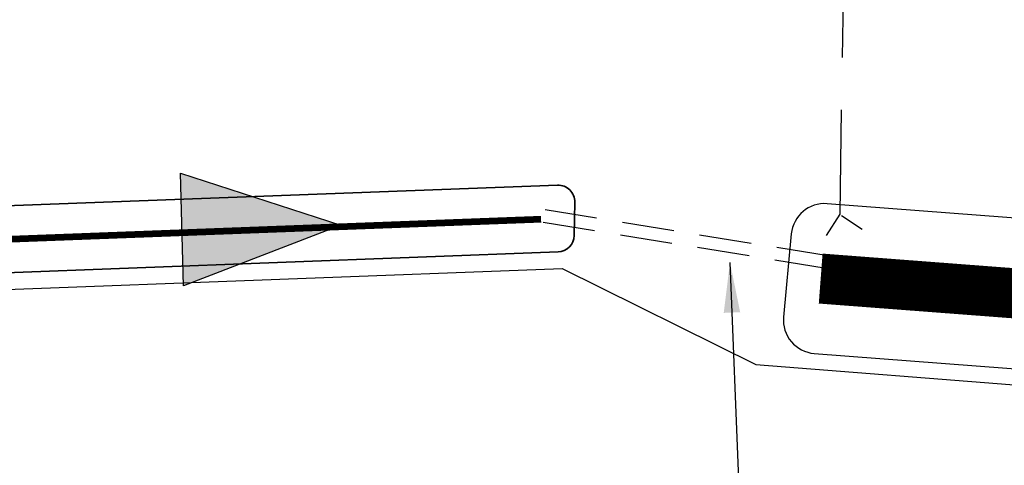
# Model space of a CAD drawing. Extents: x 100296 to 107772, y 404875 to 408930.
# Tile 28 of 98: x 101361 to 101391, y 407452 to 407465. Entities that reach past the tile are written whole.
import ezdxf

# ---------------------------------------------------------------- set-up
doc = ezdxf.new("R2010")
doc.units = 0
doc.linetypes.add('B0703', pattern=[4.6875, 3.125, -1.5625])
doc.linetypes.add('HIDDEN', pattern=[2, 1, -1])
doc.layers.add('n-we-gw-grondwerk_watergang-g', color=170, linetype='Continuous', lineweight=35)
for name, color, linetype in [('n-xx-gw-waterlijn-gd', 161, 'Continuous'), ('TDNA----_stroomrichting', 160, 'Continuous'), ('TDNL----_plangrens', 4, 'ENV-L14'), ('TDNL----_stroomrichting', 170, 'Continuous'), ('TDNL5200_duikers', 2, 'B0703'), ('TTNM----_maatvoering', 7, 'Continuous')]:
    doc.layers.add(name, color=color, linetype=linetype)
doc.styles.add('ENV-P', font='ISOCP.SHX')
doc.linetypes.add('ENV-L14', pattern='A,12.5,-1.25,[144,env-shp.shx,S=0.125,R=0,X=0,Y=0.75],-1.25', length=15)
doc.dimstyles.new('ENVIRO2', dxfattribs={"dimtxt": 2.5, "dimasz": 3, "dimexe": 2.5, "dimexo": 0.63, "dimgap": 1.5, "dimtad": 1, "dimzin": 0, "dimdsep": 46, "dimtxsty": 'ENV-P', "dimcen": 2.5, "dimse1": 1, "dimse2": 1, "dimclrd": 1, "dimclrt": 2, "dimadec": 0, "dimazin": 0, "dimtfac": 0.9, "dimtmove": 0, "dimatfit": 3, "dimfxl": 1, "dimtolj": 1, "dimtzin": 0, "dimarcsym": 0})

# ---------------------------------------------------------------- blocks, each defined once
blk = doc.blocks.new('stroomrichting')
at = {"layer": 'TDNA----_stroomrichting'}
h = blk.add_hatch(color=256, dxfattribs=at)
h.dxf.hatch_style = 1
h.paths.add_polyline_path([(-4.765341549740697, 1.688917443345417), (0, 0), (-4.765341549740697, -1.688917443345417)])
at = {"layer": 'TDNL----_stroomrichting'}
blk.add_lwpolyline([(-4.765341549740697, 1.688917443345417), (0, 0), (0, 0), (-4.765341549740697, -1.688917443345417)], close=True, dxfattribs=at)

msp = doc.modelspace()

# ---------------------------------------------------------------- linework, layer by layer
at = {"layer": 'n-we-gw-grondwerk_watergang-g'}
for p, q in [((101377.5641729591, 407460.1676438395), (101303.2323684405, 407457.371991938)), ((101378.0645041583, 407458.6574250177), (101378.0828807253, 407459.658823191)), ((101303.2773038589, 407455.3722679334), (101377.5833802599, 407458.1669521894))]:
    msp.add_line(p, q, dxfattribs=at)
for centre, radius, start, end in [((101377.582964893, 407459.6679971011), 0.5, 358.948688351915, 92.15390428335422), ((101377.564588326, 407458.6665989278), 0.4999999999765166, 272.1539042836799, 358.9486883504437)]:
    msp.add_arc(centre, radius, start, end, dxfattribs=at)
at = {"layer": 'n-xx-gw-waterlijn-gd', "ltscale": 0.1, "const_width": 0.2}
msp.add_lwpolyline([(101377.0733470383, 407459.1484766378), (101303.2548361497, 407456.3721299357), (101283.1543763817, 407456.2245630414), (101250.5486728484, 407456.024738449, 0.03196602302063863), (101223.6243947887, 407454.9783957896, 0.02020676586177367), (101159.603226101, 407447.3046088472, 0.01845029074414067)], format="xyb", dxfattribs=at)
at = {"layer": 'n-xx-gw-waterlijn-gd', "ltscale": 0.1, "const_width": 1.5}
msp.add_lwpolyline([(101385.4525249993, 407457.3707227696), (101414.5292754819, 407455.1590103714)], dxfattribs=at)
at = {"layer": 'TDNL----_plangrens', "flags": 128}
msp.add_lwpolyline([(100739.2868531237, 407413.0773053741, -0.1432469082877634), (100723.7505059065, 407449.3200165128, -0.2568120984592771), (100723.9835513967, 407450.242528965), (100744.9920477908, 407466.2935291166, -0.1251981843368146), (100746.6634251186, 407466.9877947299), (100748.1899174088, 407467.1455317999, -0.01662278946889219), (100754.0056960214, 407467.4961851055), (100782.8030322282, 407465.5632297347), (100787.8641580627, 407465.3278006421), (100792.8370493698, 407465.0799898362), (100797.811689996, 407464.8174513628), (100802.7858689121, 407464.5411216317), (100807.7589475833, 407464.2499274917), (100812.7317610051, 407463.9438225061), (100817.6680972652, 407463.6251443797), (100822.5624550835, 407463.2468726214), (100827.4874784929, 407462.7971868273), (100832.4530212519, 407462.323053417), (100837.4226759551, 407461.8336265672), (100842.4600490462, 407461.3224250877), (100847.5447173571, 407460.8846589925), (100852.5621043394, 407460.4996338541), (100857.533290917, 407460.1032007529), (100862.5042160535, 407459.6918343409), (100867.2382117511, 407459.2858319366), (100871.9553312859, 407458.5639368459), (100877.078042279, 407457.7462141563), (100882.1363853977, 407457.1618671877), (100887.2161081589, 407456.4459117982), (100892.3942575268, 407455.9770318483), (100897.3752654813, 407455.5257063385), (100902.3451225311, 407455.0603486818), (100907.3147194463, 407454.5799719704), (100912.2604228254, 407454.086932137), (100917.178769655, 407453.5502276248), (100922.0474471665, 407452.9690408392), (100926.8478419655, 407452.2864379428), (100931.7183452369, 407451.4539315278), (100936.7456725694, 407450.5791563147), (100941.7869863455, 407449.776890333), (100946.8921338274, 407448.9683506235), (100952.1632787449, 407448.3001682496), (100957.3130568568, 407447.8805397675), (100962.2599555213, 407447.4627667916), (100966.9927298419, 407447.0181454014), (100971.6817808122, 407446.291575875), (100976.5814389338, 407445.4305197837), (100981.545518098, 407444.5437624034), (100986.5249101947, 407443.6402677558), (100991.5265217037, 407442.7400149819), (100992.3333587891, 407435.38393353), (101010.6455710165, 407439.3630608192), (101044.608, 407446.751), (101045.548, 407451.865), (101045.7354354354, 407470.8379496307), (101152.2257843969, 407468.5625046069), (101153.7960364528, 407444.8260170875, -0.02213634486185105), (101223.7604701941, 407453.4844729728, -0.0320152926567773), (101250.5344253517, 407454.5246229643), (101283.1644786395, 407454.7245967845), (101303.2885377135, 407454.8723369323), (101377.7011879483, 407457.6710294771), (101383.5089184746, 407454.8009643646), (101393.9781071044, 407453.974314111, 0.01091316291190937), (101394.4342178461, 407453.9295895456), (101414.3606890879, 407452.4138897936), (101422.6562773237, 407452.0257574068), (101432.620022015, 407451.5395023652), (101442.5110057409, 407451.0191673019), (101452.4179969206, 407450.3344773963), (101462.4607899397, 407449.6344693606), (101472.5223603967, 407449.0541699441), (101482.5245291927, 407448.4987364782), (101492.4849881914, 407447.9379462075), (101497.4547572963, 407447.6349291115), (101502.4503100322, 407447.3324351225), (101507.4178843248, 407447.0408123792), (101512.3472164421, 407446.7396753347), (101517.2551360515, 407446.423848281), (101522.1406321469, 407446.0899934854), (101527.001880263, 407445.7337952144), (101531.8384783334, 407445.3509116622), (101536.6499650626, 407444.937429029), (101541.4354322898, 407444.4895336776), (101546.1914001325, 407444.003742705), (101550.8870594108, 407443.4773872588), (101555.4986560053, 407442.8825057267), (101560.0952950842, 407442.1788330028), (101564.7255050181, 407441.3903345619), (101569.3554112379, 407440.5346323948), (101573.9628026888, 407439.6157972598), (101578.5586664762, 407438.6239808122), (101583.1819581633, 407437.5629141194), (101587.7868530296, 407436.4731342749), (101592.3199716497, 407435.3317581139), (101596.555412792, 407434.1846924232), (101627.1282734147, 407423.6446025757), (101632.4705592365, 407440.4841093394), (101650.339, 407434.411), (101666.6740270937, 407429.3078135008), (101657.6655, 407400.472), (101662.6088926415, 407398.9277443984), (101669.2436173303, 407419.5996078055, -0.4160609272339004), (101672.4015920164, 407421.213914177), (101686.8188945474, 407416.5001712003), (101691.4771224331, 407415.0073440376), (101696.1218678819, 407413.5198355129), (101700.7739103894, 407412.0309332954), (101705.4212743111, 407410.5441240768), (101710.0094546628, 407409.0586213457), (101714.5277926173, 407407.5101889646), (101719.0321050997, 407405.8844818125), (101723.522608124, 407404.1914698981), (101728.0310462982, 407402.4187230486), (101732.5468123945, 407400.6291159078), (101737.000462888, 407398.7995685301), (101741.4224732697, 407396.9056480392), (101745.8116049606, 407394.9519059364), (101750.1403689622, 407392.9356199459), (101754.441560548, 407390.8150480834), (101758.8122705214, 407388.5970964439), (101765.2851688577, 407385.3567358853), (101767.3039443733, 407384.3087319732, -0.3046151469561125), (101772.6553310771, 407374.5268600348, -0.000684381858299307), (101772.6576419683, 407374.5116243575, 0.06840167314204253), (101773.463728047, 407363.7446950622, -0.1929248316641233), (101772.2061085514, 407356.4116812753), (101761.3632122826, 407339.3168412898), (101767.9374814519, 407334.7351309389), (101793.5700687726, 407316.4915473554), (101804.7799126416, 407330.0685015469, -0.2278404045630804), (101810.7541325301, 407332.624157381, 0.0513531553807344), (101821.4791772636, 407333.2555937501, -0.1888825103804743), (101826.8280306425, 407332.1046559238), (101836.3172867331, 407325.8153332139, -0.0242377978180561), (101846.0771515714, 407317.5519636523), (101847.5256161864, 407316.0002340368), (101850.7438391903, 407312.4602044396), (101853.9160644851, 407308.8804043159), (101857.0392437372, 407305.2631292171), (101860.1122137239, 407301.6076019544), (101862.9283071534, 407298.166473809), (101916.7725156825, 407216.9823138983), (101968.2095316, 407134.085549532), (101972.0680222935, 407127.4044557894), (101996.3016819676, 407098.1006054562), (102005.3636419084, 407086.7923990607), (102008.4455566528, 407082.8770219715), (102011.5312600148, 407078.9154207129), (102014.7330905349, 407074.9868383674), (102018.0273461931, 407071.2001643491), (102021.213875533, 407067.3811769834), (102024.4343625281, 407063.5107446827), (102027.7920052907, 407059.7018421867), (102031.2060533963, 407056.0451865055), (102034.4701153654, 407052.2660668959), (102037.8950437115, 407048.5364918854), (102041.3242290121, 407044.8809278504), (102044.6892805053, 407041.1927022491), (102048.062628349, 407037.4909567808), (102051.4265681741, 407033.7851454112), (102054.7863551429, 407030.0660903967), (102058.1700042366, 407026.3527772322), (102061.6430361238, 407022.5865128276), (102065.4236075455, 407019.1085134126), (102069.0570478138, 407015.6252103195), (102072.7371080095, 407012.1764129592), (102076.3084791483, 407008.7003393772), (102079.8032150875, 407005.1167932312), (102083.4107446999, 407001.4937230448), (102087.2288076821, 406998.0618074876), (102090.9768445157, 406994.6662037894), (102094.6957694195, 406991.2762417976), (102098.3172932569, 406987.8248914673), (102101.9037628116, 406984.3152863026), (102105.514434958, 406980.7606320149), (102109.2436806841, 406977.2846959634), (102112.9614025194, 406973.8682140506), (102116.5968847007, 406970.4177357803), (102120.1900888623, 406966.9185457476), (102123.7636938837, 406963.3923458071), (102127.3186001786, 406959.8446940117), (102130.8673184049, 406956.2858512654), (102134.3984696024, 406952.7324721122), (102137.8703518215, 406949.134502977), (102141.3392761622, 406945.5154070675), (102144.7916693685, 406941.8925993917), (102148.2066380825, 406938.2847015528), (102151.591264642, 406934.7038003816), (102154.9179764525, 406931.144410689), (102158.1663152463, 406927.571607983), (102161.3633685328, 406923.9946696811), (102164.4951998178, 406920.416269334), (102167.5444855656, 406916.8255081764), (102170.5009577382, 406913.2067352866), (102173.3746593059, 406909.5538928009), (102176.1911296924, 406905.8458702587), (102178.9661418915, 406902.1023029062), (102181.6576957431, 406898.3156077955), (102184.2475456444, 406894.4584023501), (102186.7626818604, 406890.5330235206), (102189.2210549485, 406886.5538268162), (102191.6193578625, 406882.5586534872), (102193.872053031, 406878.489748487), (102196.0601617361, 406874.3484781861), (102198.2099117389, 406870.1715401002), (102200.3067599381, 406865.9744227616), (102202.2400386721, 406861.9103414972), (102208.465244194, 406847.878116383), (102209.6121585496, 406844.5372614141), (102211.0649557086, 406840.0639923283), (102212.4430000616, 406835.5671323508), (102213.7459257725, 406831.0478718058), (102214.9747002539, 406826.502697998), (102216.1359940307, 406821.9171271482), (102217.2390980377, 406817.2844843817), (102218.2915979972, 406812.6067463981), (102219.3011634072, 406807.8862975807), (102219.3246354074, 406807.7716276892, -0.01468118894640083), (102222.2070547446, 406791.2321912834), (102224.1106866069, 406778.0280173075, -0.003491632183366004), (102224.2736762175, 406776.8387255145), (102225.1210636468, 406769.3400668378, 0.06164122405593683), (102220.7860359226, 406763.286188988), (102219.487004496, 406761.1443225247, -0.02894925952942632), (102216.0281873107, 406759.5540853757), (102209.6612383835, 406756.6434481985), (102212.6380790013, 406750.1316808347), (102212.77, 406736.71, 0.1949923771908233), (102231.938, 406746.034, -0.1182563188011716), (102234.9904854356, 406749.1419155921, -0.1890750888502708), (102261.2598711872, 406754.0644418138, -0.1534905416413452), (102274.9210317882, 406742.5228634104, 0.1862880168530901), (102288.2419999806, 406736.7960004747), (102295.5075904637, 406736.4679397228), (102295.097, 406742.8529999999), (102293.275, 406749.549), (102279.2849996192, 406779.295000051), (102275.5991873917, 406787.1777848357), (102279.4587552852, 406788.9459752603), (102271.4026836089, 406806.5311529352), (102262.4540478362, 406826.0646631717), (102245.515, 406863.059), (102225.87, 406905.623), (102192.8063339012, 406977.3803082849), (102173.546, 407019.093), (102144.190463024, 407082.7360132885), (102101.988, 407174.612), (102101.566, 407175.532), (102070.4468670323, 407156.0684514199), (102058.354, 407182.319), (102047.5404334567, 407175.6813301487), (102037.7386760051, 407186.3790545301), (102032.8737539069, 407192.2988376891), (102029.2553724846, 407196.1383378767), (102025.8279523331, 407199.7673564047), (102022.4062014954, 407203.4489770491), (102018.9034408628, 407207.134564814), (102015.3890318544, 407210.7857540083), (102011.8287798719, 407214.4412381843), (102008.1815634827, 407218.0760114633), (102004.4896749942, 407221.6385286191), (102000.8430871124, 407225.1065726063), (101997.2583547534, 407228.5940823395), (101993.6283724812, 407232.1221065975), (101989.9613858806, 407235.6453382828), (101986.2873501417, 407239.1387797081), (101982.6180170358, 407242.6254234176), (101978.9227459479, 407246.1111594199), (101975.2116158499, 407249.5827576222), (101971.5104913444, 407253.0219196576), (101967.8468065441, 407256.4561304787), (101964.1903220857, 407259.9111417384), (101960.5379165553, 407263.3704358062), (101956.9739235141, 407266.7716227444), (101953.5361971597, 407270.2429437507), (101950.0223833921, 407273.8632493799), (101946.432497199, 407277.4473754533), (101942.9088871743, 407281.0001411), (101939.3637674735, 407284.6020653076), (101935.7444445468, 407288.2470343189), (101932.0719089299, 407291.84784094), (101928.4193473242, 407295.4278545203), (101924.8128497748, 407298.9440535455), (101921.30469434, 407302.5331047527), (101917.6952811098, 407306.2387222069), (101913.9598197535, 407309.9643887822), (101910.1561761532, 407313.5973941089), (101906.3701413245, 407317.1734101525), (101902.5633412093, 407320.7294047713), (101898.7350089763, 407324.2754705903), (101894.865215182, 407327.7956235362), (101890.9789067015, 407331.2677026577), (101887.0921628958, 407334.7055557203), (101883.2156468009, 407338.1024407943), (101879.3478150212, 407341.5102690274), (101875.4341977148, 407344.9108836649), (101871.6187293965, 407348.184528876), (101855.5945381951, 407362.908615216, -0.252732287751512), (101854.8189997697, 407365.1540433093, 0.1219095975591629), (101853.160822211, 407385.8155261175, 0.02555492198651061), (101852.3532278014, 407387.9817338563, 0.410588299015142), (101795.9860066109, 407410.5048574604, -0.1781397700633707), (101793.686296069, 407410.6348985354), (101790.4019609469, 407411.668594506), (101780.4093043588, 407411.564745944), (101774.5637554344, 407415.6563702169), (101770.1026121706, 407418.4881787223), (101765.7700462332, 407421.1949870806), (101761.4530778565, 407423.9068112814), (101757.1010279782, 407426.6240563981), (101752.7171137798, 407429.3322341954), (101748.2987497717, 407432.0176099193), (101743.8583449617, 407434.6670367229), (101739.4028961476, 407437.2885627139), (101734.9258776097, 407439.8847577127), (101730.4282281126, 407442.4560645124), (101725.9088968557, 407445.0029430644), (101721.3234984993, 407447.5493291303), (101716.643072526, 407450.0290661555), (101711.9138482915, 407452.4146030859), (101707.14254933, 407454.7043808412), (101702.3382069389, 407456.8998975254), (101697.3802279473, 407459.0647878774), (101685.0442659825, 407463.694816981, -0.1468987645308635), (101683.5931488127, 407464.9576400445), (101689.2460461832, 407482.7452718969), (101683.8929278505, 407484.4217690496), (101690.3095472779, 407504.9613563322), (101682.1033402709, 407507.9069741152), (101666.1502361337, 407456.9244774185), (101657.685, 407459.121), (101639.766, 407464.547), (101639.6848731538, 407464.286037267), (101635.455, 407465.601), (101641.2368877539, 407483.1673876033), (101645.3070783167, 407495.5333393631), (101642.08, 407496.719), (101607.129, 407511.646), (101612.392, 407526.001), (101581.9927761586, 407524.6711243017), (101579.507, 407517.488), (101575.394, 407510.198), (101573.121, 407508.777), (101557.269, 407506.807), (101530.824, 407506.206), (101519.057, 407505.9295), (101507.29, 407505.653), (101484.731, 407504.656), (101459.4970002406, 407502.9339999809), (101427.265, 407501.014), (101421.153, 407500.943), (101415.041, 407500.872), (101396.604, 407500.255), (101374.489, 407495.756), (101364.292, 407497.12), (101352.064, 407497.113), (101349.584, 407498.703), (101347.492, 407498.976), (101346.248, 407498.39), (101332.711, 407497.804), (101330.029, 407500.122), (101327.997, 407500.331), (101324.518, 407498.84), (101295.0025000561, 407497.5727500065), (101253.763, 407494.725), (101210.4137285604, 407493.4934766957), (101206.7884684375, 407493.7309266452), (101197.0638609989, 407494.5303303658), (101185.9039147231, 407498.0142404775), (101174.0331793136, 407511.4702623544), (101174.4546239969, 407521.5211993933), (101154.6252836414, 407522.2652829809), (101154.2083935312, 407511.1554345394), (101154.051, 407506.961), (101128.647, 407505.961), (101129.0380046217, 407486.7394898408), (101083.0871679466, 407487.8812979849), (101045.9118887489, 407488.6992458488), (101046.3370769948, 407524.6601912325), (101018.1971858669, 407520.3057887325), (101013.5162212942, 407520.0233946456), (101008.5055510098, 407519.6889133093), (101003.3278527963, 407519.3714202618), (100998.0189341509, 407518.7722314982), (100992.8767621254, 407518.0417143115), (100987.8311479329, 407517.2949666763), (100982.8743091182, 407516.548258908), (100977.9756107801, 407515.9011969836), (100973.021429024, 407515.3099810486), (100968.0356534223, 407514.7297814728), (100963.0642501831, 407514.1713638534), (100958.0894396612, 407513.6461830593), (100953.0187230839, 407513.1257647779), (100947.9025235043, 407512.5016955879), (100942.8965042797, 407511.8459516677), (100937.9354207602, 407511.2501073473), (100932.945616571, 407510.6656230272), (100927.9678885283, 407510.097328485), (100923.118977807, 407509.573647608), (100918.2623512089, 407509.2318318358), (100913.264804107, 407508.8949604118), (100908.2712983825, 407508.5623464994), (100903.2814429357, 407508.2379132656), (100898.2969714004, 407507.9285830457), (100893.3127863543, 407507.634024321), (100888.335696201, 407507.3546192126), (100883.3395973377, 407507.0980498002), (100878.1677554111, 407506.8208152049), (100872.9150871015, 407506.3168428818), (100867.8334380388, 407505.7110839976), (100863.070008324, 407505.1637142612), (100858.3301173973, 407504.9165309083), (100853.3688178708, 407504.7007340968), (100848.3866447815, 407504.4989376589), (100843.338585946, 407504.3095797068), (100838.2504970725, 407504.0439332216), (100833.2277906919, 407503.7446781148), (100828.2439887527, 407503.4625895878), (100823.2604741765, 407503.1953667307), (100818.3258485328, 407502.9454707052), (100813.4190250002, 407502.775390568), (100808.4645068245, 407502.6531743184), (100803.4839859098, 407502.5451432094), (100798.5037448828, 407502.4519455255), (100793.5217865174, 407502.3735497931), (100789.3470216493, 407502.3180645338, -0.01241394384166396), (100787.9797520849, 407502.3419967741), (100756.1665438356, 407501.1664304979, -0.2041488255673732), (100733.4635350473, 407510.6820490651, 0.4726042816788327), (100669.2085629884, 407512.9869992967, -0.1892506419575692), (100667.842368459, 407512.2877777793), (100642.4923923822, 407510.2000546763), (100642.1924592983, 407512.8714210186), (100631.0883577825, 407512.6136525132, -0.01041102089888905), (100621.579562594, 407512.591199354), (100613.9257211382, 407512.724990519), (100603.9295775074, 407512.9084297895), (100593.9312608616, 407513.0919079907), (100583.9329442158, 407513.2753861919), (100573.9346275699, 407513.4588643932), (100563.9363109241, 407513.6423425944), (100553.9379942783, 407513.8258207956), (100548.9388359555, 407513.9175598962), (100543.9396776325, 407514.0092989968), (100538.9405193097, 407514.1010380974), (100533.9413609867, 407514.192777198), (100523.943044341, 407514.3762553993), (100513.9447276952, 407514.5597336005), (100503.9464110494, 407514.7432118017), (100493.9480943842, 407514.9266900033), (100483.9487675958, 407515.1101867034), (100473.9326938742, 407515.2932313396), (100453.4691547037, 407515.6471500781, 0.03070555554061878), (100439.2612938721, 407515.0201980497), (100391.2823731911, 407509.0467019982), (100383.0104473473, 407506.9291155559), (100371.0620297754, 407505.8856489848), (100362.02, 407505.096), (100330.373, 407500), (100299.9108642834, 407493.9015717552), (100308.1638358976, 407454.1758354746), (100345.8670108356, 407460.7626251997), (100370.687, 407465.099), (100400, 407467.735), (100436.284, 407469.121), (100480.738, 407467.998), (100527.748, 407460.884), (100583.384, 407446.232), (100637.584, 407424.585), (100688.405, 407397.253), (100715.467, 407378.851), (100722.6490746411, 407379.9424874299), (100725.1059398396, 407378.111884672), (100734.5947126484, 407380.5295391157), (100753.2682522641, 407385.5147464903), (100765.323, 407388.29), (100752.0680625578, 407397.5410917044)], format="xyb", close=True, dxfattribs=at)
at = {"layer": 'TDNL----_stroomrichting', "flags": 128}
msp.add_lwpolyline([(101414.6672098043, 407457.4050181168), (101385.6437925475, 407459.6126737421, 0.4093778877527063), (101384.5722180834, 407458.7078791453), (101384.3413740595, 407456.2182163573, 0.4190658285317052), (101385.261257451, 407455.1287717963), (101414.3913411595, 407452.9130026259)], format="xyb", dxfattribs=at)
at = {"layer": 'TDNL5200_duikers', "flags": 128}
msp.add_lwpolyline([(101386.0322635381, 407459.3031187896), (101386.4711558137, 407487.5663641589)], dxfattribs=at)
at = {"layer": 'TDNL5200_duikers', "ltscale": 0.5}
for points in [[(101377.1955089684, 407459.4356493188), (101385.7815919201, 407458.0407433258)], [(101377.1353345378, 407459.0597670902), (101385.7038605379, 407457.6677134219)]]:
    msp.add_lwpolyline(points, dxfattribs=at)
at = {"layer": 'TDNL5200_duikers', "linetype": 'HIDDEN', "flags": 128}
for points in [[(101385.6308173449, 407458.6650838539), (101386.0322635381, 407459.3031187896)], [(101386.6950024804, 407458.8415788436), (101386.080199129, 407459.2545874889)]]:
    msp.add_lwpolyline(points, dxfattribs=at)

# ---------------------------------------------------------------- block references
at = {"layer": 'TDNL----_stroomrichting', "rotation": 1.571897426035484}
msp.add_blockref('stroomrichting', (101371.072434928, 407458.9735447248), dxfattribs=at)

# ---------------------------------------------------------------- leaders
at = {"layer": 'TTNM----_maatvoering', "annotation_type": 0, "has_hookline": 1}
for points, hookline_direction, text_width in [([(101348.410804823, 407477.8037012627), (101346.6866767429, 407437.1735304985), (101348.1866767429, 407437.1735304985)], 0, 30.92342960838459), ([(101382.7342587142, 407457.8520344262), (101383.9551903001, 407426.9888427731), (101382.4551903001, 407426.9888427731)], 1, 19.25312500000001)]:
    msp.add_leader(points, dimstyle='ENVIRO2', override={"dimscale": 0.5, "dimgap": 0.5}, dxfattribs=dict(at, hookline_direction=hookline_direction, text_width=text_width))

doc.saveas('drawing.dxf')
